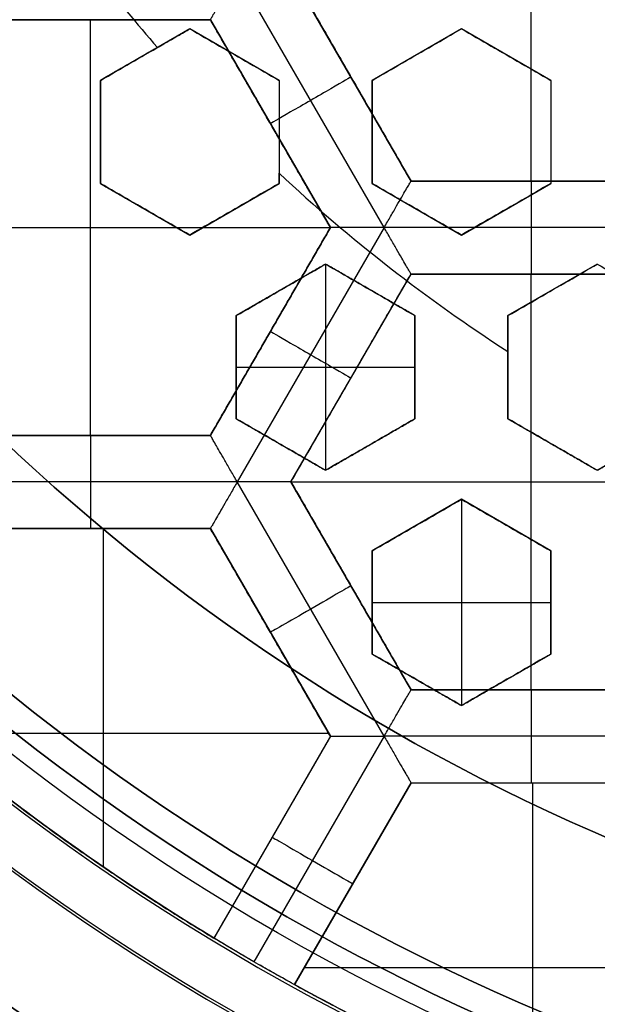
# Model space of a CAD drawing. Header units: centimetres. Extents: x -14.2 to 14.2, y -23.9 to 0.
# Tile 6 of 256: x -0.374 to -0.219, y -23.601 to -23.336. Entities that reach past the tile are written whole.
import ezdxf

# ---------------------------------------------------------------- set-up
doc = ezdxf.new("R2010")
doc.units = ezdxf.units.CM
doc.layers.add('Default', color=7, linetype='Continuous', true_color=0x000000)

msp = doc.modelspace()

# ---------------------------------------------------------------- linework, layer by layer
at = {"layer": 'Default'}
for p, q in [((-0.2368, -23.37929263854, -4.2725), (-0.2368, -23.26757536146, -4.2725)), ((-0.2762660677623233, -23.39179004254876, -4.352499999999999), (-0.3157317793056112, -23.32343342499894, -4.3525)), ((-0.2690500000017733, -23.37929263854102, -4.306251), (-0.3013000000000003, -23.323434, -4.306251)), ((-0.3874506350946, -23.335934, -4.306251), (-0.3229502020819, -23.335934, -4.306251)), ((-0.3552006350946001, -23.44765127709, -4.2725), (-0.3552006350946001, -23.335934, -4.2725)), ((-0.3552002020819, -23.335934, -4.340002), (-0.3552002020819, -23.335934, -4.2725)), ((-0.3229508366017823, -23.33593365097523, -4.306251), (-0.2907006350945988, -23.39179263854, -4.306251)), ((-0.3284999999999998, -23.33838645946, -3.11660413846), (-0.3524999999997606, -23.35224286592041, -3.11660413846)), ((-0.3044999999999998, -23.35224286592, -3.1133403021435), (-0.3284999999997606, -23.33838645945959, -3.1133403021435)), ((-0.2554999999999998, -23.33838645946, -3.100746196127), (-0.2794999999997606, -23.35224286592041, -3.100746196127)), ((-0.2314999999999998, -23.35224286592, -3.0951128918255), (-0.2554999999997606, -23.33838645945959, -3.0951128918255)), ((-0.3404999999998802, -23.34531466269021, -3.145), (-0.3404999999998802, -23.34531466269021, -3.093157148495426)), ((-0.3164999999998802, -23.34531466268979, -3.139870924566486), (-0.3164999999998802, -23.34531466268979, -3.086662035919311)), ((-0.2674999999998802, -23.34531466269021, -3.12734241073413), (-0.2674999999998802, -23.34531466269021, -3.074133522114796)), ((-0.2434999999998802, -23.34531466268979, -3.121628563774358), (-0.2434999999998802, -23.34531466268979, -3.068419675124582)), ((-0.3525, -23.35224286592, -3.1215558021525), (-0.3525, -23.37995567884, -3.1215558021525)), ((-0.3045, -23.35224286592, -3.1151317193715), (-0.3045, -23.37995567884, -3.1151317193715)), ((-0.2851750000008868, -23.35136331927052, -4.340002), (-0.2851750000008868, -23.35136331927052, -4.2725)), ((-0.2795, -23.35224286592, -3.109324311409), (-0.2795, -23.37995567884, -3.109324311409)), ((-0.2315, -23.35224286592, -3.0983483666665), (-0.2315, -23.37995567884, -3.0983483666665)), ((-0.3068258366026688, -23.36386297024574, -4.340002), (-0.3068258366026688, -23.36386297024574, -4.2725)), ((-0.3525, -23.36609927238, -3.101436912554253), (-0.3525, -23.36609927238, -3.145)), ((-0.3045, -23.36609927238, -3.142065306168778), (-0.3045, -23.36609927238, -3.088856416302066)), ((-0.2795, -23.36609927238, -3.082683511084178), (-0.2795, -23.36609927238, -3.135892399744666)), ((-0.2315, -23.36609927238, -3.124921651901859), (-0.2315, -23.36609927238, -3.07171276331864)), ((-0.3525000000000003, -23.37995567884, -3.123591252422), (-0.3285000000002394, -23.39381208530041, -3.123591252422)), ((-0.3285000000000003, -23.3938120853, -3.118763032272), (-0.3045000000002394, -23.37995567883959, -3.118763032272)), ((-0.2795000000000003, -23.37995567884, -3.112360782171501), (-0.2555000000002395, -23.39381208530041, -3.112360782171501)), ((-0.20455, -23.37929263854, -4.306251), (-0.26905, -23.37929263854, -4.306251)), ((-0.2555000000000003, -23.3938120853, -3.1070181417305), (-0.2315000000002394, -23.37995567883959, -3.1070181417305)), ((-0.2368, -23.37929263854, -4.340002), (-0.2368, -23.37929263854, -4.2725)), ((-0.3405000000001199, -23.38688388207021, -3.145), (-0.3405000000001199, -23.38688388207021, -3.103445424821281)), ((-0.3165000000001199, -23.38688388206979, -3.145), (-0.3165000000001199, -23.38688388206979, -3.09734797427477)), ((-0.2675000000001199, -23.38688388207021, -3.138885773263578), (-0.2675000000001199, -23.38688388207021, -3.085676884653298)), ((-0.2435000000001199, -23.38688388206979, -3.133608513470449), (-0.2435000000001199, -23.38688388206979, -3.080399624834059)), ((-0.4197006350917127, -23.391792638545, -4.2725), (-0.2907006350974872, -23.391792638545, -4.2725)), ((-0.2907004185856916, -23.39179226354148, -4.306251), (-0.3229506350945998, -23.44765127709, -4.306251)), ((-0.2762684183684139, -23.39179130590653, -4.3525), (-0.3157345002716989, -23.4601485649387, -4.352500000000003)), ((-0.197333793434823, -23.39179063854, -4.352499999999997), (-0.2762664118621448, -23.39179063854, -4.352499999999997)), ((-0.2919999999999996, -23.40160631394, -3.120229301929), (-0.3159999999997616, -23.41546272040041, -3.120229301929)), ((-0.2679999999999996, -23.4154627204, -3.1195287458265), (-0.2919999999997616, -23.40160631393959, -3.1195287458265)), ((-0.292, -23.40160631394, -3.145), (-0.292, -23.45703193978, -3.145)), ((-0.2189999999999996, -23.40160631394, -3.1109648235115), (-0.2429999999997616, -23.41546272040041, -3.1109648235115)), ((-0.3012999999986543, -23.46015100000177, -4.306251), (-0.2690497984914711, -23.40429201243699, -4.306251)), ((-0.26905041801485, -23.40429236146, -4.306251), (-0.2045497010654, -23.40429236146, -4.306251)), ((-0.23680011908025, -23.40429236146, -4.340002), (-0.23680011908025, -23.40429236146, -4.2725)), ((-0.2368, -23.51600963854, -4.2725), (-0.2368, -23.40429236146, -4.2725)), ((-0.3039999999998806, -23.40853451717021, -3.145), (-0.3039999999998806, -23.40853451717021, -3.10019788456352)), ((-0.2799999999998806, -23.40853451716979, -3.145), (-0.2799999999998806, -23.40853451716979, -3.09468273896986)), ((-0.2309999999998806, -23.40853451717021, -3.137552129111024), (-0.2309999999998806, -23.40853451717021, -3.084343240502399)), ((-0.3160000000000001, -23.4154627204, -3.12497704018), (-0.3160000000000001, -23.44317553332, -3.12497704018)), ((-0.268, -23.44317553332, -3.1195287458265), (-0.268, -23.4154627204, -3.1195287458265)), ((-0.243, -23.4154627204, -3.1169226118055), (-0.243, -23.44317553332, -3.1169226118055)), ((-0.3068254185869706, -23.41972158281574, -4.340002), (-0.3068254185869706, -23.41972158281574, -4.2725)), ((-0.3160000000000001, -23.42931912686, -3.108799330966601), (-0.3160000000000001, -23.42931912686, -3.145)), ((-0.316, -23.42931912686, -3.145), (-0.268, -23.42931912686, -3.145)), ((-0.268, -23.42931912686, -3.145), (-0.268, -23.42931912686, -3.09815079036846)), ((-0.243, -23.42931912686, -3.093068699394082), (-0.243, -23.42931912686, -3.145)), ((-0.2851747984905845, -23.4322213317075, -4.340002), (-0.2851747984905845, -23.4322213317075, -4.2725)), ((-0.3160000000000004, -23.44317553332, -3.128217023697), (-0.2920000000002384, -23.45703193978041, -3.128217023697)), ((-0.2920000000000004, -23.45703193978, -3.1236471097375), (-0.2680000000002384, -23.44317553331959, -3.1236471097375)), ((-0.2430000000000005, -23.44317553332, -3.1211294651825), (-0.2190000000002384, -23.45703193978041, -3.1211294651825)), ((-0.2190000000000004, -23.45703193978, -3.1169226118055), (-0.1950000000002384, -23.44317553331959, -3.1169226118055)), ((-0.3229506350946, -23.44765127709, -4.306251), (-0.3874506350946, -23.44765127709, -4.306251)), ((-0.3552006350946, -23.44765127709, -4.340002), (-0.3552006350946, -23.44765127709, -4.2725)), ((-0.3040000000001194, -23.45010373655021, -3.145), (-0.3040000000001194, -23.45010373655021, -3.111999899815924)), ((-0.2800000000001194, -23.4501037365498, -3.145), (-0.2800000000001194, -23.4501037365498, -3.106851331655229)), ((-0.2310000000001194, -23.45010373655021, -3.145), (-0.2310000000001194, -23.45010373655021, -3.09726173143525)), ((-0.3157340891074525, -23.46014927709, -4.352499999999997), (-0.3946669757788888, -23.46014927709, -4.352499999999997)), ((-0.2762660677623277, -23.52850704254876, -4.352499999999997), (-0.3157321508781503, -23.46014978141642, -4.3525)), ((-0.2690500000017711, -23.51600963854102, -4.306251), (-0.3013002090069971, -23.46015063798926, -4.306251)), ((-0.3012999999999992, -23.460151, -4.2725), (-0.1723000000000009, -23.460151, -4.2725)), ((-0.2555000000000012, -23.46482616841, -3.125716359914), (-0.2794999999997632, -23.47868257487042, -3.125716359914)), ((-0.2314999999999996, -23.47868257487, -3.1256791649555), (-0.2554999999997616, -23.46482616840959, -3.1256791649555)), ((-0.2555, -23.46482616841, -3.145), (-0.2555, -23.52025179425, -3.145)), ((-0.38745094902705, -23.472651, -4.306251), (-0.3229502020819, -23.472651, -4.306251)), ((-0.35520051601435, -23.472651, -4.340002), (-0.35520051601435, -23.472651, -4.2725)), ((-0.351632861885, -23.5636736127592, -4.2725), (-0.351632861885, -23.472651, -4.2725)), ((-0.3229508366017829, -23.47265065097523, -4.306251), (-0.2907006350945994, -23.52850963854, -4.306251)), ((-0.2674999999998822, -23.47175437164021, -3.145), (-0.2674999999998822, -23.47175437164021, -3.110886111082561)), ((-0.2434999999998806, -23.4717543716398, -3.145), (-0.2434999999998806, -23.4717543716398, -3.10636098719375)), ((-0.2795, -23.47868257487, -3.1301847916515), (-0.2795, -23.50639538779, -3.1301847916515)), ((-0.2315, -23.47868257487, -3.125716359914), (-0.2315, -23.50639538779, -3.125716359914)), ((-0.2851752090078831, -23.48807995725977, -4.340002), (-0.2851752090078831, -23.48807995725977, -4.2725)), ((-0.2795, -23.49253898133, -3.119614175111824), (-0.2795, -23.49253898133, -3.145)), ((-0.2795, -23.49253898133, -3.145), (-0.2315, -23.49253898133, -3.145)), ((-0.2315, -23.49253898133, -3.145), (-0.2315, -23.49253898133, -3.110886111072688)), ((-0.3068258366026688, -23.50057997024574, -4.340002), (-0.3068258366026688, -23.50057997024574, -4.2725)), ((-0.2795000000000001, -23.50639538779, -3.134414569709), (-0.2554999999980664, -23.52025179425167, -3.134414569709)), ((-0.2555000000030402, -23.52025179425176, -3.1301847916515), (-0.2315000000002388, -23.50639538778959, -3.1301847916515)), ((-0.2674999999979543, -23.51332359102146, -3.145), (-0.2674999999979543, -23.51332359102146, -3.12383155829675)), ((-0.2435000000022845, -23.51332359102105, -3.145), (-0.2435000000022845, -23.51332359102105, -3.119614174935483)), ((-0.20454968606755, -23.51600963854, -4.306251), (-0.26905, -23.51600963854, -4.306251)), ((-0.23679968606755, -23.51600963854, -4.340002), (-0.23679968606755, -23.51600963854, -4.2725)), ((-0.3991391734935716, -23.527696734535, -4.2725), (-0.291169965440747, -23.527696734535, -4.2725)), ((-0.2907004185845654, -23.52850926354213, -4.306251), (-0.3220119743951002, -23.58274246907, -4.306251)), ((-0.276268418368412, -23.52850830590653, -4.352500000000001), (-0.3112511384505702, -23.58910015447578, -4.352500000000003)), ((-0.1973332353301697, -23.52850763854, -4.3525), (-0.2762664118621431, -23.52850763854, -4.3525)), ((-0.2690529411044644, -23.54100673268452, -4.340002), (-0.3003647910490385, -23.59524044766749, -4.340002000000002)), ((-0.3003614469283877, -23.59524237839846, -4.306251), (-0.2690497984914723, -23.54100901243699, -4.306251)), ((-0.26905041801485, -23.54100936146, -4.306251), (-0.2045497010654, -23.54100936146, -4.306251)), ((-0.23680011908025, -23.54100936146, -4.340002), (-0.23680011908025, -23.54100936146, -4.2725)), ((-0.2363307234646, -23.6258941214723, -4.2725), (-0.2363307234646, -23.54100936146, -4.2725)), ((-0.3063560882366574, -23.55562567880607, -4.340002), (-0.3063560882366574, -23.55562567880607, -4.2725)), ((-0.2847055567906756, -23.56812558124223, -4.340002), (-0.2847055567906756, -23.56812558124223, -4.2725)), ((-0.2977322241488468, -23.59068843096, -4.2725), (-0.1758677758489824, -23.59068843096, -4.2725))]:
    msp.add_line(p, q, dxfattribs=at)
at = {"layer": 'Default', "extrusion": (0, 0, -1)}
for centre, radius, start, end in [((0, -23.05, 3), 0.9, 270, 90), ((0, -23.05, 3.789997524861), 0.9, 270, 89.99999999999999), ((0, -23.05, 4.600000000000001), 0.8550000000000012, 270, 90), ((0, -23.05, 4.286758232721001), 0.8349999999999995, 270, 90), ((0, -23.05, 4.295), 0.8074999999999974, 270, 89.99999999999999), ((0, -23.05, 4.245), 0.7574999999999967, 270, 89.99999999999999), ((0, -23.05, 3.1), 0.6000000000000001, 270, 90), ((0, -23.05, 3.05), 0.6000000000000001, 270, 89.99999999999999), ((0, -23.05, 4.3375), 0.82, 180, 0), ((0, -23.05, 4.3125), 0.795, 180, 0), ((0, -23.05, 4.2025), 0.7575000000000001, 180, 0), ((0, -23.05, 4.2725), 0.7275, 180, 0), ((0, -23.05, 3.125), 0.6775000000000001, 180, 0), ((0, -23.05, 3.135), 0.6774999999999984, 180, 0), ((4.440892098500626e-17, -23.05, 3.145), 0.6725, 180, 0), ((4.440892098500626e-17, -23.05, 3.1075), 0.6725, 180, 0), ((4.440892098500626e-17, -23.05, 4.2725), 0.6675, 180, 0), ((0, -23.05, 3.126519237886), 0.6125, 180, 0), ((0, -23.05, 3.145), 0.6075, 180, 0), ((0, -23.05, 3.1125), 0.6075, 180, 0), ((0, -23.05, 4.378480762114), 0.6075, 180, 0), ((0, -23.05, 4.3975), 0.6075, 180, 0), ((0, -23.05, 3.120895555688), 0.5500000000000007, 180, 0), ((0, -23.05, 3.040664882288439), 0.3065014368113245, 280.9486084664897, 319.0513915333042), ((-1.580049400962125e-06, -23.04999723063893, 4.3525), 0.6225031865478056, 299.9999862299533, 312.6869259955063), ((-2.378974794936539e-10, -23.04999999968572, 4.2725), 0.6225000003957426, 301.1505319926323, 311.5103371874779), ((1.652488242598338e-06, -23.05000289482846, 4.3525), 0.6224966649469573, 287.3128912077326, 299.9999892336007), ((-1.462976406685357e-11, -23.04999999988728, 4.2725), 0.6225000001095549, 288.4895472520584, 298.8493547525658)]:
    msp.add_arc(centre, radius, start, end, dxfattribs=at)
at = {"layer": 'Default'}
for centre, radius, start, end in [((0, -23.05, -4.6), 0.8550000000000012, 90, 270), ((4.484155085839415e-45, -23.05, -4.58), 0.8349999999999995, 90.00000000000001, 270), ((0, -23.05, -4.4333791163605), 0.8349999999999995, 90, 270), ((0, -23.05, -4.207003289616), 0.775, 90, 270), ((0, -23.05, -4.192827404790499), 0.775, 90, 270), ((0, -23.05, -3), 0.6000000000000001, 90, 270), ((0, -23.05, -4.3125), 0.7825000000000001, 180, 0), ((0, -23.05, -4.178651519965), 0.775, 180, 270), ((0, -23.05, -4.287500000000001), 0.7575000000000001, 180, 0), ((0, -23.05, -4.245), 0.7574999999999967, 180, 0), ((0, -23.05, -3.1), 0.7025000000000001, 180, 0), ((0, -23.05, -3.145), 0.6775000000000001, 180, 0), ((0, -23.05, -3.12625), 0.6724999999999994, 180, 0), ((0, -23.05, -4.3675), 0.6675, 180, 0), ((0, -23.05, -4.32), 0.6675000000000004, 180, 0), ((0, -23.05, -4.3975), 0.6375000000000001, 180, 0), ((0, -23.05, -3.1075), 0.6367740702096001, 180, 0), ((4.440892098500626e-17, -23.05, -3.145), 0.6231698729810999, 180, 0), ((0, -23.05, -3.12875), 0.6074999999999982, 180, 0), ((0, -23.05, -4.387990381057), 0.6074999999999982, 180, 0), ((-5.000444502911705e-14, -23.05, -3.129291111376), 0.55000000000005, 180, 0), ((0, -23.05, -3.1125), 0.55, 180, 0), ((1.089162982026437e-10, -23.049999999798, -3.144999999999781), 0.446969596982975, 217.7792039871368, 221.0279703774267), ((8.942908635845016e-11, -23.049999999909, -3.144999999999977), 0.4469695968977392, 227.0582565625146, 237.0667820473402)]:
    msp.add_arc(centre, radius, start, end, dxfattribs=at)
at = {"layer": 'Default', "extrusion": (-0.5000000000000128, 0.8660254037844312, -8.881784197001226e-15)}
msp.add_arc((11.93514845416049, -4.34000200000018, -20.08028609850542), 0.0124979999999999, 179.9999999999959, 359.999999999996, dxfattribs=at)
at = {"layer": 'Default', "extrusion": (-1, 0, 0)}
for centre in [(23.39179063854, -4.340001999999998, 0.23680004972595), (23.46014927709, -4.340001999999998, 0.3552005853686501), (23.52850763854, -4.340002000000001, 0.23679963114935)]:
    msp.add_arc(centre, 0.01249799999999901, 180, 0, dxfattribs=at)
at = {"layer": 'Default', "extrusion": (-0.5000000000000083, -0.8660254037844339, -8.881784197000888e-15)}
msp.add_arc((11.45664018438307, -4.34000199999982, 20.43548442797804), 0.01249800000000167, 179.9999999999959, 359.999999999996, dxfattribs=at)
at = {"layer": 'Default', "extrusion": (-0.5000000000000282, 0.8660254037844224, -1.7763568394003e-14)}
msp.add_arc((12.00350695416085, -4.340002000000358, -20.19868439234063), 0.0124979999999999, 180, 0, dxfattribs=at)
at = {"layer": 'Default', "extrusion": (-0.5000000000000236, -0.866025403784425, 0)}
msp.add_arc((11.52499868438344, -4.340002, 20.55294617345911), 0.01249800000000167, 180, 0, dxfattribs=at)
at = {"layer": 'Default'}
for points, degree in [([(4.096019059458e-09, -23.94999504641, -4.579995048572), (-0.0235431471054, -23.94999504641, -4.579995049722), (-0.07063544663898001, -23.94815681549, -4.579973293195), (-0.1409862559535, -23.93982430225, -4.579982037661), (-0.2102233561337, -23.92605387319, -4.579979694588), (-0.2783909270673, -23.90683803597, -4.579980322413), (-0.3447773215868, -23.88234055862, -4.579980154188), (-0.4089202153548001, -23.85277824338, -4.579980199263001), (-0.4707621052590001, -23.81814901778, -4.579980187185), (-0.5295038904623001, -23.77889465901, -4.579980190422), (-0.5850604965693, -23.73511101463, -4.579980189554), (-0.6370893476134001, -23.6870108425, -4.579980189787), (-0.6850100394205, -23.63517092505, -4.579980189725), (-0.7288631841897, -23.57955851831, -4.579980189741), (-0.7681839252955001, -23.52069739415, -4.579980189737), (-0.8026905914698, -23.45909097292, -4.579980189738), (-0.8323654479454, -23.39472976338, -4.579980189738), (-0.8568215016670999, -23.32842157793, -4.579980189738), (-0.8760232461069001, -23.26036952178, -4.579980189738), (-0.8898444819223, -23.19086607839, -4.579980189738), (-0.8981408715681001, -23.12075437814, -4.579980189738), (-0.9009294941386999, -23.05000055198, -4.579980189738), (-0.8981411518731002, -22.979249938, -4.579980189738), (-0.8898450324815, -22.90913678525, -4.579980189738), (-0.8760234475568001, -22.83963165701, -4.579980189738), (-0.8568232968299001, -22.77158396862, -4.579980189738), (-0.8323660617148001, -22.70527147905, -4.579980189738), (-0.8026916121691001, -22.64091123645, -4.579980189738), (-0.7681862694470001, -22.57930634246, -4.579980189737), (-0.7288638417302, -22.52044236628, -4.579980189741), (-0.6850126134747, -22.46483218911, -4.579980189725), (-0.6370916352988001, -22.41299131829, -4.579980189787), (-0.5850613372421, -22.36488979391, -4.579980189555), (-0.5295085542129, -22.32110875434, -4.579980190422), (-0.4707636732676, -22.28185182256, -4.579980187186), (-0.4089218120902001, -22.24722266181, -4.579980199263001), (-0.3447812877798, -22.21766105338, -4.579980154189), (-0.2783916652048, -22.19316214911, -4.579980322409), (-0.2102250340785, -22.1739465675, -4.579979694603), (-0.1409877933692, -22.16017590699, -4.579982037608), (-0.07063561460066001, -22.15184317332, -4.579973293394), (-0.02354317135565, -22.15000495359, -4.579995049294), (-4.096018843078e-09, -22.15000495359, -4.579995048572)], 3), ([(5.339996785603e-09, -23.92999354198, -4.599993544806), (-0.02306651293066, -23.92999354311, -4.599993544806), (-0.06904166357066, -23.92817025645, -4.600002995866), (-0.1378559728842, -23.92003351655, -4.59999919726), (-0.2055461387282, -23.90656647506, -4.600000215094), (-0.2722006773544, -23.88777833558, -4.599999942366), (-0.3371088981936, -23.86382577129, -4.600000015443), (-0.3998249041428, -23.83492118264, -4.599999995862), (-0.4602915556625, -23.8010619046, -4.600000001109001), (-0.517726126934, -23.76268102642, -4.599999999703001), (-0.5720472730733, -23.71987099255, -4.600000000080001), (-0.6229187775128, -23.67284062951, -4.599999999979), (-0.6697729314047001, -23.62215442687, -4.600000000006), (-0.7126508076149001, -23.56777879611, -4.599999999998), (-0.7510967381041, -23.51022712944, -4.600000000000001), (-0.7848356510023, -23.44999145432, -4.600000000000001), (-0.8138506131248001, -23.38706147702, -4.600000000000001), (-0.8377625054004, -23.32222862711, -4.600000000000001), (-0.8565371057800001, -23.25569057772, -4.600000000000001), (-0.8700509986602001, -23.18773274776, -4.600000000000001), (-0.8781627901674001, -23.11918117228, -4.600000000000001), (-0.8808894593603, -23.05000127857, -4.600000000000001), (-0.8781631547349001, -22.98082407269, -4.600000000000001), (-0.8700516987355, -22.91227112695, -4.600000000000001), (-0.8565375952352, -22.84431175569, -4.600000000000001), (-0.8377644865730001, -22.77777748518, -4.600000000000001), (-0.8138516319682, -22.71294077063, -4.600000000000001), (-0.7848371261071, -22.65001162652, -4.600000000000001), (-0.7510995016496, -22.58977730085, -4.600000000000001), (-0.7126521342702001, -22.53222301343, -4.599999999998), (-0.6697761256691, -22.47784940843, -4.600000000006), (-0.6229218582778, -22.42716233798, -4.599999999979), (-0.5720491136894, -22.38013066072, -4.600000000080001), (-0.5177314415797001, -22.33732285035, -4.599999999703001), (-0.4602938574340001, -22.29893938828, -4.600000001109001), (-0.3998271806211, -22.26508006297, -4.599999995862), (-0.3371134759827, -22.23617609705, -4.600000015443), (-0.2722021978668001, -22.21222210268, -4.599999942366), (-0.205548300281, -22.19343406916, -4.600000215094), (-0.13785759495, -22.17996669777, -4.59999919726), (-0.06904173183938, -22.17182972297, -4.600002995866), (-0.02306648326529, -22.17000645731, -4.599993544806), (-5.339996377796e-09, -22.17000645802, -4.599993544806)], 3), ([(-0.3229497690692, -23.33593256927, -4.340002), (-0.3229497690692, -23.33593256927, -4.34085734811), (-0.3228452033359, -23.33575216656, -4.342582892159), (-0.3223830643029, -23.33495143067, -4.345087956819), (-0.3216044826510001, -23.33360297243, -4.347437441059), (-0.3205073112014, -23.33170256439, -4.349517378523), (-0.3191143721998, -23.3292900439, -4.351174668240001), (-0.3174904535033, -23.32647690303, -4.352248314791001), (-0.3163254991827, -23.32446021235, -4.352499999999), (-0.3157326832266, -23.323433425, -4.352499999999)], 3), ([(-0.3013, -23.323434, -4.340002), (-0.285175, -23.35136331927, -4.340002), (-0.26905, -23.37929263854, -4.340002)], 2), ([(-0.26905, -23.37929263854, -4.2725), (-0.285175, -23.35136331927, -4.2725), (-0.3013, -23.323434, -4.2725)], 2), ([(-0.3229497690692, -23.33593256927, -4.340002), (-0.3552002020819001, -23.33593281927, -4.340002), (-0.3874506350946, -23.33593306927, -4.340002)], 2), ([(-0.3229506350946, -23.335934, -4.2725), (-0.3552006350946, -23.335934, -4.2725), (-0.3874506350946, -23.335934, -4.2725)], 2), ([(-0.3229497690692, -23.33593256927, -4.340002), (-0.3229502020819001, -23.335933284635, -4.306251), (-0.3229506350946, -23.335934, -4.2725)], 2), ([(-0.3229506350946, -23.335934, -4.2725), (-0.3068256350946, -23.36386331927, -4.2725), (-0.2907006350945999, -23.39179263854, -4.2725)], 2), ([(-0.2906997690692, -23.39179213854, -4.340002), (-0.3068247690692, -23.363862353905, -4.340002), (-0.3229497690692, -23.33593256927, -4.340002)], 2), ([(-0.3525, -23.35224286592, -3.098111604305), (-0.3497731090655, -23.35066849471, -3.096985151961), (-0.3443594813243, -23.34754293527, -3.094749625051), (-0.3363595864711, -23.34292419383, -3.091448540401), (-0.3311064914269, -23.33989131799, -3.089282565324), (-0.3285, -23.33838645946, -3.08820827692)], 3), ([(-0.3371890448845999, -23.34340308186, -3.145), (-0.3362154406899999, -23.34284097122, -3.144598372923), (-0.3342736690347, -23.34171988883, -3.143797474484), (-0.3313773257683, -23.34004768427, -3.142603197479), (-0.3294572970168, -23.33893915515, -3.141811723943), (-0.3285, -23.33838645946, -3.141417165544)], 3), ([(-0.3285, -23.33838645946, -3.141417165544), (-0.3258329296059, -23.33992629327, -3.141057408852), (-0.3204991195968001, -23.34300576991, -3.14035919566), (-0.3125009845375, -23.34762349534, -3.139377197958), (-0.3071671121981, -23.35070300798, -3.138766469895), (-0.3045, -23.35224286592, -3.138472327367)], 3), ([(-0.3285, -23.33838645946, -3.141417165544), (-0.3285, -23.33838645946, -3.114812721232), (-0.3285, -23.33838645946, -3.08820827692)], 2), ([(-0.3285, -23.33838645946, -3.08820827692), (-0.3258324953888, -23.33992654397, -3.087848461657), (-0.3204981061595, -23.34300635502, -3.087150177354), (-0.3125000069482, -23.34762405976, -3.086168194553), (-0.3071666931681, -23.3507032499, -3.085557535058), (-0.3045, -23.35224286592, -3.085263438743)], 3), ([(-0.2795, -23.35224286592, -3.132151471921), (-0.2767399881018, -23.35064937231, -3.131043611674), (-0.2712822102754, -23.34749832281, -3.128855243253), (-0.2632837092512, -23.34288038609, -3.125655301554), (-0.2580739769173, -23.33987254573, -3.123575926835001), (-0.2555, -23.33838645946, -3.122549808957)], 3), ([(-0.2795, -23.35224286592, -3.078942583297), (-0.2767412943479, -23.35065012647, -3.077835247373), (-0.2712852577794, -23.34750008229, -3.075647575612), (-0.2632866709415, -23.34288209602, -3.072447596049), (-0.2580752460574, -23.33987327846, -3.070367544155), (-0.2555, -23.33838645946, -3.069340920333)], 3), ([(-0.2555, -23.33838645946, -3.069340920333), (-0.2555, -23.33838645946, -3.095945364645), (-0.2555, -23.33838645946, -3.122549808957)], 2), ([(-0.2555, -23.33838645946, -3.122549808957), (-0.2528368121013, -23.33992405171, -3.12232589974), (-0.2475081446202, -23.34300055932, -3.121903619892), (-0.2395083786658, -23.34761922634, -3.121348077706), (-0.2341702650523, -23.35070118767, -3.121030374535), (-0.2315, -23.35224286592, -3.120884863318)], 3), ([(-0.2555, -23.33838645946, -3.069340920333), (-0.2528366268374, -23.33992415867, -3.06911699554), (-0.2475077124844, -23.34300080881, -3.068694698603), (-0.239507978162, -23.34761945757, -3.068139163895), (-0.2341700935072, -23.35070128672, -3.067821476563), (-0.2315, -23.35224286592, -3.067675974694)], 3), ([(-0.3371890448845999, -23.34340308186, -3.145), (-0.3448445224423, -23.34782297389, -3.145), (-0.3525, -23.35224286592, -3.145)], 2), ([(-0.3525, -23.35224286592, -3.145), (-0.3525, -23.36609927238, -3.145), (-0.3525, -23.37995567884, -3.145)], 2), ([(-0.3525, -23.35224286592, -3.145), (-0.3525, -23.35224286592, -3.1215558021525), (-0.3525, -23.35224286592, -3.098111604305)], 2), ([(-0.3525, -23.37995567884, -3.104844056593), (-0.3525, -23.37680747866, -3.104061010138), (-0.3525, -23.3705571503, -3.102518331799), (-0.3525, -23.36132707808, -3.100276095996), (-0.3525, -23.3552563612, -3.098825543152), (-0.3525, -23.35224286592, -3.098111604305)], 3), ([(-0.3045, -23.35224286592, -3.138472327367), (-0.3045, -23.35494434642, -3.139165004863), (-0.3045, -23.360395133, -3.140571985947), (-0.3045, -23.36870782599, -3.14274581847), (-0.3044999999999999, -23.37435435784, -3.144241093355), (-0.3044999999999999, -23.3772026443, -3.145)], 3), ([(-0.3045, -23.35224286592, -3.138472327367), (-0.3045, -23.35224286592, -3.111867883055), (-0.3045, -23.35224286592, -3.085263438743)], 2), ([(-0.3045, -23.35224286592, -3.085263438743), (-0.3045, -23.35523520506, -3.086030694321), (-0.3045, -23.36127770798, -3.087591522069), (-0.3045, -23.37050554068, -3.090009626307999), (-0.3045, -23.37678535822, -3.091678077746), (-0.3045, -23.37995567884, -3.092526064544)], 3), ([(-0.2795, -23.35224286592, -3.132151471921), (-0.2795, -23.35224286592, -3.105547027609), (-0.2795, -23.35224286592, -3.078942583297)], 2), ([(-0.2795, -23.37995567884, -3.139706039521), (-0.2795, -23.37677023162, -3.138821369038), (-0.2795, -23.37047024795, -3.137082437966), (-0.2795, -23.36124395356, -3.134567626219), (-0.2795, -23.35522074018, -3.132947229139), (-0.2795, -23.35224286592, -3.132151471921)], 3), ([(-0.2795, -23.37995567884, -3.086497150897), (-0.2795, -23.37676811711, -3.085611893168), (-0.2795, -23.37046531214, -3.083872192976), (-0.2795, -23.36123916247, -3.081357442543), (-0.2795, -23.35521868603, -3.079737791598), (-0.2795, -23.35224286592, -3.078942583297)], 3), ([(-0.2315, -23.35224286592, -3.067675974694), (-0.2315, -23.35224286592, -3.094280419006), (-0.2315, -23.35224286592, -3.120884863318)], 2), ([(-0.2315, -23.35224286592, -3.120884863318), (-0.2315, -23.35518523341, -3.121735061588), (-0.2315, -23.36116109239, -3.12347098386), (-0.2315, -23.37038342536, -3.126177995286), (-0.2315, -23.37673301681, -3.128060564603), (-0.2315, -23.37995567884, -3.129020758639)], 3), ([(-0.2315, -23.35224286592, -3.067675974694), (-0.2315, -23.35518750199, -3.068526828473), (-0.2315, -23.36116638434, -3.070263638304), (-0.2315, -23.37038890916, -3.072970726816), (-0.2315, -23.37673536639, -3.074852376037), (-0.2315, -23.37995567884, -3.075811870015)], 3), ([(-0.3045, -23.37995567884, -3.145), (-0.3045, -23.37857916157, -3.145), (-0.3044999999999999, -23.3772026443, -3.145)], 2), ([(-0.3525, -23.37995567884, -3.145), (-0.3525, -23.37995567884, -3.1249220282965), (-0.3525, -23.37995567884, -3.104844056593)], 2), ([(-0.3285, -23.3938120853, -3.102182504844), (-0.3311681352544, -23.3922716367, -3.102447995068), (-0.3365033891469, -23.38919132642, -3.102999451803), (-0.3445022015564, -23.38457320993, -3.103886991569), (-0.3498342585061, -23.38149474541, -3.104518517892), (-0.3525, -23.37995567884, -3.104844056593)], 3), ([(-0.3525, -23.37995567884, -3.145), (-0.3405, -23.38688388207, -3.145), (-0.3285, -23.3938120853, -3.145)], 2), ([(-0.3045, -23.37995567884, -3.092526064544), (-0.3070869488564, -23.38144925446, -3.093564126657), (-0.3123139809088, -23.38446708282, -3.095663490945), (-0.3203129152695, -23.38908526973, -3.098881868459), (-0.3257531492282, -23.39222619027, -3.101074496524), (-0.3285, -23.3938120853, -3.102182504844)], 3), ([(-0.3285, -23.3938120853, -3.145), (-0.3165, -23.38688388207, -3.145), (-0.3045, -23.37995567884, -3.145)], 2), ([(-0.3045, -23.37995567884, -3.092526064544), (-0.3045, -23.37995567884, -3.118763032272), (-0.3045, -23.37995567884, -3.145)], 2), ([(-0.2795, -23.37995567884, -3.086497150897), (-0.2795, -23.37995567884, -3.113101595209), (-0.2795, -23.37995567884, -3.139706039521)], 2), ([(-0.2555, -23.3938120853, -3.138224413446), (-0.2581696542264, -23.39227075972, -3.138353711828), (-0.2635069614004, -23.38918926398, -3.138636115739), (-0.2715069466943, -23.38457047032, -3.139130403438), (-0.2768363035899, -23.38149356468, -3.139506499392), (-0.2795, -23.37995567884, -3.139706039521)], 3), ([(-0.2555, -23.3938120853, -3.085015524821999), (-0.25816976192, -23.39227069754, -3.085144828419), (-0.2635072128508, -23.38918911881, -3.085427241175), (-0.2715072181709, -23.38457031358, -3.085921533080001), (-0.2768364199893, -23.38149349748, -3.086297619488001), (-0.2795, -23.37995567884, -3.086497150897)], 3), ([(-0.2762667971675, -23.39179130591, -4.352499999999), (-0.2756736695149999, -23.39076397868, -4.352499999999), (-0.2745070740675, -23.3887451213, -4.352248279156), (-0.2728836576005, -23.38593258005, -4.351174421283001), (-0.2714907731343, -23.38352022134, -4.349517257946), (-0.270393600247, -23.38161981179, -4.347437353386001), (-0.2696152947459, -23.38027176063, -4.345087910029), (-0.2691522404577, -23.37946972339, -4.34258304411), (-0.26905, -23.37929263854, -4.340857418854), (-0.26905, -23.37929263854, -4.340002)], 3), ([(-0.26905, -23.37929263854, -4.340002), (-0.2368, -23.37929263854, -4.340002), (-0.20455, -23.37929263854, -4.340002)], 2), ([(-0.20455, -23.37929263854, -4.2725), (-0.2368, -23.37929263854, -4.2725), (-0.26905, -23.37929263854, -4.2725)], 2), ([(-0.26905, -23.37929263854, -4.340002), (-0.26905, -23.37929263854, -4.306251), (-0.26905, -23.37929263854, -4.2725)], 2), ([(-0.2315, -23.37995567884, -3.129020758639), (-0.2340606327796, -23.38143406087, -3.129996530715), (-0.2392525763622, -23.38443163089, -3.131979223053), (-0.2472497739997, -23.3890488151, -3.135045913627), (-0.2527260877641, -23.39221056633, -3.137154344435), (-0.2555, -23.3938120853, -3.138224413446)], 3), ([(-0.2315, -23.37995567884, -3.075811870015), (-0.2340594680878, -23.38143338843, -3.076787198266), (-0.2392498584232, -23.38443006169, -3.078769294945), (-0.2472469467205, -23.38904718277, -3.081835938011), (-0.2527248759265, -23.39220986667, -3.08394498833), (-0.2555, -23.3938120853, -3.085015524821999)], 3), ([(-0.2315, -23.37995567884, -3.075811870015), (-0.2315, -23.37995567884, -3.102416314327), (-0.2315, -23.37995567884, -3.129020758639)], 2), ([(-0.3229506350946, -23.44765127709, -4.340002), (-0.3068252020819, -23.419721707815, -4.340002), (-0.2906997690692, -23.39179213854, -4.340002)], 2), ([(-0.2907006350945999, -23.39179263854, -4.2725), (-0.3068256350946, -23.419721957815, -4.2725), (-0.3229506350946, -23.44765127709, -4.2725)], 2), ([(-0.2907006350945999, -23.39179263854, -4.2725), (-0.2907002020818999, -23.39179238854, -4.306251), (-0.2906997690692, -23.39179213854, -4.340002)], 2), ([(-0.2762667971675, -23.39179130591, -4.352499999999), (-0.2774516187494, -23.39179130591, -4.352500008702), (-0.2797827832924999, -23.39178740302, -4.352248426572), (-0.2830300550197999, -23.39178896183, -4.351174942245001), (-0.2858164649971, -23.39178858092, -4.349517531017), (-0.288010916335, -23.39178854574, -4.347437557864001), (-0.289567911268, -23.39178906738, -4.345087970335), (-0.2904932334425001, -23.39178701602, -4.342582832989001), (-0.2906997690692, -23.39179213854, -4.340857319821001), (-0.2906997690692, -23.39179213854, -4.340002)], 3), ([(-0.2690508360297, -23.40429094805, -4.340002), (-0.2690508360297, -23.40429094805, -4.340857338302), (-0.2691552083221, -23.4041105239, -4.342582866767), (-0.2696174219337, -23.40330980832, -4.345087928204), (-0.2703959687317, -23.40196134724, -4.347437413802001), (-0.2714931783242, -23.40006097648, -4.349517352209), (-0.2728859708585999, -23.39764835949, -4.351174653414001), (-0.2745104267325, -23.3948355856, -4.352248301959), (-0.2756740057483, -23.39281805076, -4.352499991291), (-0.2762667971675, -23.39179130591, -4.352499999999)], 3), ([(-0.3285, -23.3938120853, -3.145), (-0.3285, -23.3938120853, -3.123591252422), (-0.3285, -23.3938120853, -3.102182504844)], 2), ([(-0.2555, -23.3938120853, -3.085015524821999), (-0.2555, -23.3938120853, -3.111619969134), (-0.2555, -23.3938120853, -3.138224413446)], 2), ([(-0.3160000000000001, -23.4154627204, -3.10495408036), (-0.3132466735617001, -23.41387308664, -3.103860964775), (-0.3077978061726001, -23.41072718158, -3.101700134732), (-0.2997993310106, -23.40610925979, -3.098535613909), (-0.2945806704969, -23.40309626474, -3.096475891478), (-0.292, -23.40160631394, -3.095458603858)], 3), ([(-0.292, -23.40160631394, -3.145), (-0.304, -23.40853451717, -3.145), (-0.3160000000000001, -23.4154627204, -3.145)], 2), ([(-0.292, -23.40160631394, -3.095458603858), (-0.292, -23.40160631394, -3.120229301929), (-0.292, -23.40160631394, -3.145)], 2), ([(-0.292, -23.40160631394, -3.095458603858), (-0.2893361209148, -23.40314430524, -3.09526980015), (-0.2840065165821, -23.40622135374, -3.094914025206), (-0.276006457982, -23.41084018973, -3.094446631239), (-0.2706694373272, -23.41392152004, -3.094179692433), (-0.268, -23.4154627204, -3.094057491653)], 3), ([(-0.268, -23.4154627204, -3.145), (-0.28, -23.40853451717, -3.145), (-0.292, -23.40160631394, -3.145)], 2), ([(-0.243, -23.4154627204, -3.142054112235), (-0.2402198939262, -23.41385762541, -3.141007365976), (-0.2347353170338, -23.41069110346, -3.138947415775), (-0.2267388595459, -23.40607434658, -3.135959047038), (-0.2215547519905, -23.40308130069, -3.134031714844), (-0.219, -23.40160631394, -3.133084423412)], 3), ([(-0.243, -23.4154627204, -3.088845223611), (-0.2402209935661, -23.41385826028, -3.087798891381), (-0.2347378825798, -23.41069258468, -3.085739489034), (-0.2267413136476, -23.40607576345, -3.082751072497), (-0.2215558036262, -23.40308190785, -3.080823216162), (-0.219, -23.40160631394, -3.079875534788)], 3), ([(-0.219, -23.40160631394, -3.133084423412), (-0.2163335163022, -23.40314580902, -3.133046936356), (-0.2110004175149, -23.40622487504, -3.132996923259), (-0.2029995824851, -23.4108441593, -3.132996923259), (-0.1976664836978, -23.41392322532, -3.133046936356), (-0.195, -23.4154627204, -3.133084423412)], 3), ([(-0.219, -23.40160631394, -3.133084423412), (-0.219, -23.40160631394, -3.1064799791), (-0.219, -23.40160631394, -3.079875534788)], 2), ([(-0.219, -23.40160631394, -3.079875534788), (-0.2163335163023, -23.40314580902, -3.079838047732), (-0.2110004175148, -23.40622487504, -3.079788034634), (-0.2029995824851, -23.4108441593, -3.079788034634), (-0.1976664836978, -23.41392322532, -3.079838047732), (-0.195, -23.4154627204, -3.079875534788)], 3), ([(-0.3013008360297, -23.46015051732, -4.340002), (-0.2851758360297, -23.432220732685, -4.340002), (-0.2690508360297, -23.40429094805, -4.340002)], 2), ([(-0.3013, -23.460151, -4.2725), (-0.285175, -23.43222168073, -4.2725), (-0.26905, -23.40429236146, -4.2725)], 2), ([(-0.2045494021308, -23.40429108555, -4.340002), (-0.23680011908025, -23.4042910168, -4.340002), (-0.2690508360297, -23.40429094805, -4.340002)], 2), ([(-0.26905, -23.40429236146, -4.2725), (-0.26905041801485, -23.404291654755, -4.306251), (-0.2690508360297, -23.40429094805, -4.340002)], 2), ([(-0.26905, -23.40429236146, -4.2725), (-0.2368, -23.40429236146, -4.2725), (-0.20455, -23.40429236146, -4.2725)], 2), ([(-0.3160000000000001, -23.4154627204, -3.145), (-0.3160000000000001, -23.4154627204, -3.12497704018), (-0.3160000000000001, -23.4154627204, -3.10495408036)], 2), ([(-0.3160000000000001, -23.44317553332, -3.112702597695), (-0.3160000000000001, -23.43999737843, -3.111800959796), (-0.3160000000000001, -23.43370709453, -3.110025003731), (-0.3160000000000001, -23.42447824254, -3.107444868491), (-0.3160000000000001, -23.41844676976, -3.105775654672), (-0.3160000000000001, -23.4154627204, -3.10495408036)], 3), ([(-0.3160000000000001, -23.4154627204, -3.145), (-0.3160000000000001, -23.42931912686, -3.145), (-0.3160000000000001, -23.44317553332, -3.145)], 2), ([(-0.268, -23.4154627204, -3.145), (-0.268, -23.4154627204, -3.1195287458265), (-0.268, -23.4154627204, -3.094057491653)], 2), ([(-0.268, -23.4154627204, -3.094057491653), (-0.268, -23.41842379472, -3.094926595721), (-0.268, -23.42442462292, -3.096695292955), (-0.268, -23.43365120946, -3.099437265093), (-0.268, -23.43997342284, -3.101331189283), (-0.268, -23.44317553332, -3.102294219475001)], 3), ([(-0.268, -23.44317553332, -3.145), (-0.268, -23.42931912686, -3.145), (-0.268, -23.4154627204, -3.145)], 2), ([(-0.243, -23.4154627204, -3.142054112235), (-0.243, -23.4154627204, -3.115449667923), (-0.243, -23.4154627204, -3.088845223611)], 2), ([(-0.243, -23.44317553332, -3.097337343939), (-0.243, -23.43996064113, -3.096341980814), (-0.243, -23.43362134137, -3.094386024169), (-0.243, -23.42439132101, -3.091557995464), (-0.243, -23.41840950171, -3.08973835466), (-0.243, -23.4154627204, -3.088845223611)], 3), ([(-0.2429999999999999, -23.42514373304, -3.145), (-0.2429999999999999, -23.42405141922, -3.144666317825), (-0.2429999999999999, -23.42187789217, -3.144003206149), (-0.243, -23.4186514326, -3.143021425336), (-0.243, -23.41652197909, -3.142375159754), (-0.243, -23.4154627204, -3.142054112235)], 3), ([(-0.2429999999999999, -23.42514373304, -3.145), (-0.2429999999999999, -23.43415963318, -3.145), (-0.243, -23.44317553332, -3.145)], 2), ([(-0.3160000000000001, -23.44317553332, -3.145), (-0.3160000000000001, -23.44317553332, -3.1288512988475), (-0.3160000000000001, -23.44317553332, -3.112702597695)], 2), ([(-0.292, -23.45703193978, -3.111434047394), (-0.2946691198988, -23.45549092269, -3.111544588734), (-0.3000057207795, -23.45240983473, -3.111786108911), (-0.3080058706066, -23.44779094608, -3.112209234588), (-0.3133358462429, -23.44471368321, -3.112531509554), (-0.3160000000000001, -23.44317553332, -3.112702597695)], 3), ([(-0.3160000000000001, -23.44317553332, -3.145), (-0.304, -23.45010373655, -3.145), (-0.292, -23.45703193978, -3.145)], 2), ([(-0.268, -23.44317553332, -3.102294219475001), (-0.2705697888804, -23.44465920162, -3.103267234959), (-0.2757739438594, -23.4476638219, -3.105241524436), (-0.2837714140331, -23.45228116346, -3.108287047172), (-0.2892353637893, -23.45543577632, -3.11037545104), (-0.292, -23.45703193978, -3.111434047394)], 3), ([(-0.292, -23.45703193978, -3.145), (-0.28, -23.45010373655, -3.145), (-0.268, -23.44317553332, -3.145)], 2), ([(-0.268, -23.44317553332, -3.145), (-0.268, -23.44317553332, -3.1236471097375), (-0.268, -23.44317553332, -3.102294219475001)], 2), ([(-0.243, -23.44317553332, -3.145), (-0.243, -23.44317553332, -3.1211686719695), (-0.243, -23.44317553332, -3.097337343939)], 2), ([(-0.219, -23.45703193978, -3.097337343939), (-0.2216665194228, -23.45549242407, -3.097303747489), (-0.2269996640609, -23.45241333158, -3.097258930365), (-0.2350003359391, -23.44779414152, -3.097258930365), (-0.2403334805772, -23.44471504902, -3.097303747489), (-0.243, -23.44317553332, -3.097337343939)], 3), ([(-0.243, -23.44317553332, -3.145), (-0.231, -23.45010373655, -3.145), (-0.219, -23.45703193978, -3.145)], 2), ([(-0.195, -23.44317553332, -3.088845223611), (-0.1975524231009, -23.44464917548, -3.089738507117), (-0.202733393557, -23.44764041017, -3.091558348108), (-0.2107253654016, -23.45225457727, -3.094385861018), (-0.2162156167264, -23.45542437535, -3.096341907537), (-0.219, -23.45703193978, -3.097337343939)], 3), ([(-0.3874506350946, -23.44765127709, -4.340002), (-0.3552006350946, -23.44765127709, -4.340002), (-0.3229506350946, -23.44765127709, -4.340002)], 2), ([(-0.3229506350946, -23.44765127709, -4.2725), (-0.3552006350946, -23.44765127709, -4.2725), (-0.3874506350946, -23.44765127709, -4.2725)], 2), ([(-0.3157337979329, -23.46014978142, -4.352499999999), (-0.316326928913, -23.45912244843, -4.352499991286), (-0.3174935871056, -23.45710382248, -4.352248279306), (-0.3191169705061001, -23.45429120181, -4.351174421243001), (-0.3205098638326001, -23.45187886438, -4.349517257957), (-0.3216070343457, -23.44997844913, -4.347437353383), (-0.3223853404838, -23.4486303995, -4.34508791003), (-0.3228483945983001, -23.44782836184, -4.34258304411), (-0.3229506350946, -23.44765127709, -4.340857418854), (-0.3229506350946, -23.44765127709, -4.340002)], 3), ([(-0.3229506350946, -23.44765127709, -4.2725), (-0.3229506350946, -23.44765127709, -4.306251), (-0.3229506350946, -23.44765127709, -4.340002)], 2), ([(-0.219, -23.45703193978, -3.145), (-0.2111920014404, -23.45252398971, -3.145), (-0.2033840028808, -23.44801603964, -3.145)], 2), ([(-0.292, -23.45703193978, -3.145), (-0.292, -23.45703193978, -3.128217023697), (-0.292, -23.45703193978, -3.111434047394)], 2), ([(-0.219, -23.45703193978, -3.097337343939), (-0.219, -23.45703193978, -3.1211686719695), (-0.219, -23.45703193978, -3.145)], 2), ([(-0.3157337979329, -23.46014978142, -4.352499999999), (-0.316326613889, -23.46117656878, -4.352499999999), (-0.3174899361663, -23.46319420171, -4.352248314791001), (-0.3191145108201, -23.46600696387, -4.351174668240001), (-0.3205072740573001, -23.46841958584, -4.349517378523), (-0.3216044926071, -23.47031996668, -4.347437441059), (-0.3223830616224, -23.47166843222, -4.345087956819), (-0.3228452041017, -23.47246916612, -4.342582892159), (-0.3229497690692, -23.47264956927, -4.34085734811), (-0.3229497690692, -23.47264956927, -4.340002)], 3), ([(-0.3013008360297, -23.46015051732, -4.340002), (-0.3013008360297, -23.46015051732, -4.340857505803), (-0.3015073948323, -23.46014557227, -4.342583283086), (-0.3024328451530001, -23.46014755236, -4.345088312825), (-0.3039898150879, -23.46014704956, -4.347437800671), (-0.3061844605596, -23.46014708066, -4.349517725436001), (-0.3089700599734, -23.46014745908, -4.351174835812), (-0.3122188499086, -23.4601459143, -4.352248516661), (-0.3145473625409, -23.46014978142, -4.352500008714), (-0.3157337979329, -23.46014978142, -4.352499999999)], 3), ([(-0.3013, -23.460151, -4.2725), (-0.30130041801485, -23.46015075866, -4.306251), (-0.3013008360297, -23.46015051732, -4.340002)], 2), ([(-0.3013008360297, -23.46015051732, -4.340002), (-0.28517541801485, -23.48808007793, -4.340002), (-0.26905, -23.51600963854, -4.340002)], 2), ([(-0.26905, -23.51600963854, -4.2725), (-0.285175, -23.48808031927, -4.2725), (-0.3013, -23.460151, -4.2725)], 2), ([(-0.2795, -23.47868257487, -3.115369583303), (-0.2767326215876, -23.4770848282, -3.114332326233), (-0.2712650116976, -23.47392810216, -3.112287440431), (-0.2632678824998, -23.46931095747, -3.109309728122), (-0.2580671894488, -23.46630833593, -3.107382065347), (-0.2555, -23.46482616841, -3.106432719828)], 3), ([(-0.2555, -23.46482616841, -3.145), (-0.2675, -23.47175437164, -3.145), (-0.2795, -23.47868257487, -3.145)], 2), ([(-0.2555, -23.46482616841, -3.106432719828), (-0.2555, -23.46482616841, -3.125716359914), (-0.2555, -23.46482616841, -3.145)], 2), ([(-0.2555, -23.46482616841, -3.106432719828), (-0.2528334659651, -23.46636569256, -3.106400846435), (-0.2475003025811, -23.46944479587, -3.106358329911), (-0.2394996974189, -23.47406394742, -3.106358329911), (-0.234166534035, -23.47714305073, -3.106400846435), (-0.2315, -23.47868257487, -3.106432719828)], 3), ([(-0.2315, -23.47868257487, -3.145), (-0.2435, -23.47175437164, -3.145), (-0.2555, -23.46482616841, -3.145)], 2), ([(-0.3229497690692, -23.47264956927, -4.340002), (-0.35520051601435, -23.47264963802, -4.340002), (-0.3874512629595, -23.47264970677, -4.340002)], 2), ([(-0.3874506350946, -23.472651, -4.2725), (-0.3552006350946, -23.472651, -4.2725), (-0.3229506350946, -23.472651, -4.2725)], 2), ([(-0.3229506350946, -23.472651, -4.2725), (-0.3229502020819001, -23.472650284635, -4.306251), (-0.3229497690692, -23.47264956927, -4.340002)], 2), ([(-0.3229506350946, -23.472651, -4.2725), (-0.3068256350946, -23.50058031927, -4.2725), (-0.2907006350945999, -23.52850963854, -4.2725)], 2), ([(-0.2906997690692, -23.52850913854, -4.340002), (-0.3068247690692, -23.500579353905, -4.340002), (-0.3229497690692, -23.47264956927, -4.340002)], 2), ([(-0.2795, -23.47868257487, -3.145), (-0.2795, -23.47868257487, -3.1301847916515), (-0.2795, -23.47868257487, -3.115369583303)], 2), ([(-0.2795, -23.50639538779, -3.12389685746), (-0.2795, -23.50319632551, -3.122903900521), (-0.2795, -23.49687814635, -3.120948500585), (-0.2795, -23.4876481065, -3.118108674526), (-0.2795, -23.48164519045, -3.116272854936), (-0.2795, -23.47868257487, -3.115369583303)], 3), ([(-0.2795, -23.47868257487, -3.145), (-0.2795, -23.49253898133, -3.145), (-0.2795, -23.50639538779, -3.145)], 2), ([(-0.2315, -23.47868257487, -3.145), (-0.2315, -23.47868257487, -3.125716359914), (-0.2315, -23.47868257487, -3.106432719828)], 2), ([(-0.2315, -23.47868257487, -3.106432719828), (-0.2315, -23.48164598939, -3.107381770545), (-0.2315, -23.48765000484, -3.10930903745), (-0.2315, -23.49688420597, -3.112286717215), (-0.2315, -23.50319893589, -3.114332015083), (-0.2315, -23.50639538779, -3.115369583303)], 3), ([(-0.2315, -23.50639538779, -3.145), (-0.2315, -23.49253898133, -3.145), (-0.2315, -23.47868257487, -3.145)], 2), ([(-0.2795, -23.50639538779, -3.145), (-0.2795, -23.50639538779, -3.13444842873), (-0.2795, -23.50639538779, -3.12389685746)], 2), ([(-0.2555, -23.52025179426, -3.12389685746), (-0.2581665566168, -23.51871225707, -3.123867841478), (-0.263499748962, -23.51563313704, -3.123829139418), (-0.271500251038, -23.51101404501, -3.123829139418), (-0.2768334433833, -23.50793492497, -3.123867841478), (-0.2795, -23.50639538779, -3.12389685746)], 3), ([(-0.2795, -23.50639538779, -3.145), (-0.2675, -23.51332359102, -3.145), (-0.2555, -23.52025179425, -3.145)], 2), ([(-0.2315, -23.50639538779, -3.115369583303), (-0.2340665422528, -23.50787718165, -3.116273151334), (-0.2392663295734, -23.51087928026, -3.118109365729), (-0.2472587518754, -23.51549370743, -3.120948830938), (-0.2527299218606, -23.5186524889, -3.122904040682), (-0.2555, -23.52025179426, -3.12389685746)], 3), ([(-0.2555, -23.52025179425, -3.145), (-0.2435, -23.51332359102, -3.145), (-0.2315, -23.50639538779, -3.145)], 2), ([(-0.2315, -23.50639538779, -3.145), (-0.2315, -23.50639538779, -3.1301847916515), (-0.2315, -23.50639538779, -3.115369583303)], 2), ([(-0.2762667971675, -23.52850830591, -4.352499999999), (-0.2756736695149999, -23.52748097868, -4.352499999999), (-0.2745070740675, -23.5254621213, -4.352248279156), (-0.2728836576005, -23.52264958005, -4.351174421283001), (-0.2714907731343, -23.52023722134, -4.349517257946), (-0.270393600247, -23.51833681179, -4.347437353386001), (-0.2696152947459, -23.51698876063, -4.345087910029), (-0.2691522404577, -23.51618672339, -4.34258304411), (-0.26905, -23.51600963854, -4.340857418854), (-0.26905, -23.51600963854, -4.340002)], 3), ([(-0.20455, -23.51600963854, -4.2725), (-0.2368, -23.51600963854, -4.2725), (-0.26905, -23.51600963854, -4.2725)], 2), ([(-0.26905, -23.51600963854, -4.2725), (-0.26905, -23.51600963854, -4.306251), (-0.26905, -23.51600963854, -4.340002)], 2), ([(-0.26905, -23.51600963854, -4.340002), (-0.23679968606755, -23.51600981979, -4.340002), (-0.2045493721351, -23.51601000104, -4.340002)], 2), ([(-0.2555, -23.52025179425, -3.145), (-0.2555, -23.520251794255, -3.13444842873), (-0.2555, -23.52025179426, -3.12389685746)], 2), ([(-0.2906997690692, -23.52850913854, -4.340002), (-0.30635587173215, -23.555625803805, -4.340002), (-0.3220119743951, -23.58274246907, -4.340002)], 2), ([(-0.2907006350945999, -23.52850963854, -4.2725), (-0.3063563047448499, -23.555626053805, -4.2725), (-0.3220119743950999, -23.58274246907, -4.2725)], 2), ([(-0.2907006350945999, -23.52850963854, -4.2725), (-0.2907002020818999, -23.52850938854, -4.306251), (-0.2906997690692, -23.52850913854, -4.340002)], 2), ([(-0.2906997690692, -23.52850913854, -4.340002), (-0.2906997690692, -23.52850913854, -4.340857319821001), (-0.2904932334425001, -23.52850401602, -4.342582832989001), (-0.289567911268, -23.52850606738, -4.345087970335), (-0.288010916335, -23.52850554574, -4.347437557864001), (-0.2858164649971, -23.52850558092, -4.349517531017), (-0.2830300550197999, -23.52850596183, -4.351174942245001), (-0.2797827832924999, -23.52850440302, -4.352248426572), (-0.2774516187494, -23.52850830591, -4.352500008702), (-0.2762667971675, -23.52850830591, -4.352499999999)], 3), ([(-0.2762667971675, -23.52850830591, -4.352499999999), (-0.2756740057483, -23.52953505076, -4.352499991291), (-0.2745104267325, -23.53155258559, -4.352248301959), (-0.2728859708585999, -23.53436535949, -4.351174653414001), (-0.2714931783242, -23.53677797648, -4.349517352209), (-0.2703959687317, -23.53867834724, -4.347437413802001), (-0.2696174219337, -23.54002680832, -4.345087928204), (-0.2691552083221, -23.5408275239, -4.342582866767), (-0.2690508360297, -23.54100794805, -4.340857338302), (-0.2690508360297, -23.54100794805, -4.340002)], 3), ([(-0.2690508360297, -23.54100794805, -4.340002), (-0.2847066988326, -23.568124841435, -4.340002), (-0.3003625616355, -23.59524173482, -4.340002)], 2), ([(-0.26905, -23.54100936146, -4.2725), (-0.2847057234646, -23.56812586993, -4.2725), (-0.3003614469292, -23.5952423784, -4.2725)], 2), ([(-0.2690508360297, -23.54100794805, -4.340002), (-0.23680011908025, -23.5410080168, -4.340002), (-0.2045494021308, -23.54100808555, -4.340002)], 2), ([(-0.2690508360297, -23.54100794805, -4.340002), (-0.26905041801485, -23.541008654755, -4.306251), (-0.26905, -23.54100936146, -4.2725)], 2), ([(-0.26905, -23.54100936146, -4.2725), (-0.2368, -23.54100936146, -4.2725), (-0.20455, -23.54100936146, -4.2725)], 2), ([(-0.3689089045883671, -23.55141048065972, -4.3525), (-0.3689089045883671, -23.55141048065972, -4.3125), (-0.3689089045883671, -23.55141048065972, -4.272500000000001)], 2), ([(-0.3220119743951, -23.58274246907, -4.340002), (-0.3220119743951, -23.58274246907, -4.306251), (-0.3220119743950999, -23.58274246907, -4.2725)], 2), ([(-0.3112498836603, -23.58910087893, -4.3525), (-0.3120738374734, -23.58862517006, -4.352500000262), (-0.3136719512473, -23.58769754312, -4.352289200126), (-0.3159754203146, -23.58634686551, -4.351357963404), (-0.3180293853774, -23.5851309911, -4.349858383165), (-0.3197473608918, -23.58410570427, -4.347858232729), (-0.3210333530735, -23.58333321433, -4.345471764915), (-0.3218312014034, -23.58285179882, -4.342801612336), (-0.3220119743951, -23.58274246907, -4.340953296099), (-0.3220119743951, -23.58274246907, -4.340002)], 3), ([(-0.3003625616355, -23.59524173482, -4.340002), (-0.3003625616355, -23.59524173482, -4.340952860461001), (-0.3005507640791, -23.59513816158, -4.342800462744), (-0.3013648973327, -23.59468883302, -4.345470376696), (-0.3026767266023, -23.59396146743, -4.347856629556), (-0.304422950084, -23.59298667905, -4.349856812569), (-0.3065022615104, -23.59181619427, -4.351356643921), (-0.3088232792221, -23.59049692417, -4.352288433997), (-0.3104262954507, -23.58957637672, -4.352499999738), (-0.3112498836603, -23.58910087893, -4.3525)], 3), ([(-0.3003614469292, -23.5952423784, -4.2725), (-0.30036200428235, -23.59524205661, -4.306251), (-0.3003625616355, -23.59524173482, -4.340002)], 2)]:
    msp.add_open_spline(points, degree=degree, dxfattribs=at)
for points, weights in [([(-0.4125655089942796, -23.51615013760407, -4.312500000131), (-0.3703071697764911, -23.55355081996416, -4.312500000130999), (-0.3220119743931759, -23.58274246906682, -4.312500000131)], [0.997796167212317, 0.9937314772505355, 0.9978166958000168]), ([(-0.3003621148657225, -23.59524201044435, -4.3125), (-0.2509336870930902, -23.62247106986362, -4.312499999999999), (-0.1974144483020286, -23.64036750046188, -4.3125)], [0.9978219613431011, 0.9937367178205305, 0.9978014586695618])]:
    msp.add_rational_spline(points, weights, degree=2, dxfattribs=at)

doc.saveas('drawing.dxf')
